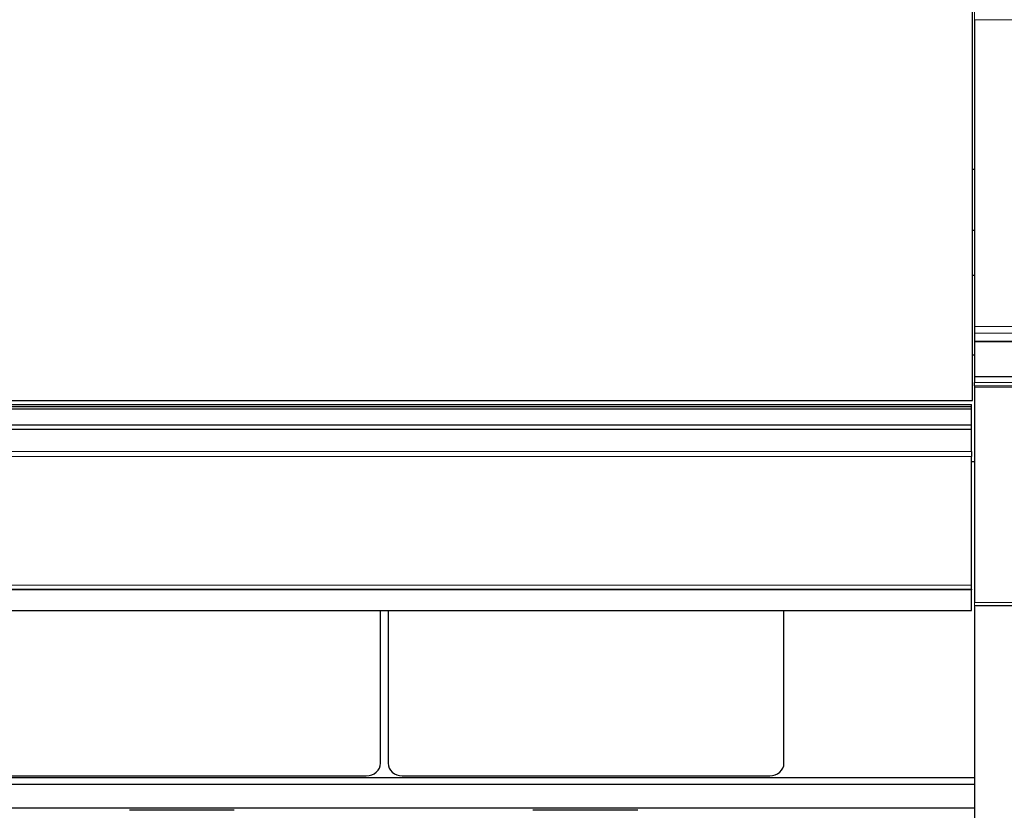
# Model space of a CAD drawing. Header units: inches. Extents: x 0 to 29700, y -16 to 21000.
# Tile 189 of 212: x 25123 to 26489, y 15373 to 16471. Entities that reach past the tile are written whole.
import ezdxf

# ---------------------------------------------------------------- set-up
doc = ezdxf.new("R2010")
doc.units = ezdxf.units.IN
doc.layers.add('254', color=7, linetype='Continuous', true_color=0xffffff)
doc.styles.add('latin_extended', font='simplex.shx')
doc.dimstyles.get("Standard").update_dxf_attribs({"dimtxt": 0.18, "dimasz": 0.18, "dimexe": 0.18, "dimexo": 0.0625, "dimgap": 0.09, "dimtad": 0, "dimtih": 1, "dimtoh": 1, "dimdec": 4, "dimzin": 0, "dimdsep": 46, "dimtxsty": 'Standard', "dimcen": 0.09, "dimadec": 0, "dimazin": 0, "dimtfac": 1, "dimtdec": 4, "dimtofl": 0, "dimtmove": 0, "dimatfit": 3, "dimfxl": 1, "dimtolj": 1, "dimtzin": 0, "dimarcsym": 0})

# ---------------------------------------------------------------- blocks, each defined once
blk = doc.blocks.new('_U5')
at = {"layer": '254', "color": 3, "linetype": 'Continuous', "lineweight": 13, "transparency": 16777216}
for p, q in [((28355.6, 16341.6), (28355.6, 12903.6)), ((17667.6, 15084.4), (17667.6, 12903.6)), ((17842.6, 12953.6), (28180.6, 12953.6))]:
    blk.add_line(p, q, dxfattribs=at)
at = {"layer": '254', "color": 3, "transparency": 16777216}
for points in [[(17842.6, 12982.8), (17842.6, 12924.4), (17667.6, 12953.6)], [(28180.6, 12924.4), (28180.6, 12982.8), (28355.6, 12953.6)]]:
    blk.add_solid(points, dxfattribs=at)
at = {"layer": 'Defpoints', "color": 0, "transparency": 16777216}
for p in [(28355.6, 16391.6), (17667.6, 15134.4), (28355.6, 12953.6)]:
    blk.add_point(p, dxfattribs=at)
at = {"layer": '254', "color": 2, "lineweight": 13, "transparency": 16777216, "insert": (22636.6, 13216.1), "char_height": 175, "attachment_point": 1, "style": 'latin_extended'}
blk.add_mtext('\\A1;10688', dxfattribs=at)
blk = doc.blocks.new('_U6')
at = {"layer": '254', "color": 3, "linetype": 'Continuous', "lineweight": 13, "transparency": 16777216}
for p, q in [((26447.6, 14846.6), (26447.6, 18248.8)), ((27004.5, 17748.8), (27004.5, 18248.8)), ((26622.6, 18198.8), (26829.5, 18198.8))]:
    blk.add_line(p, q, dxfattribs=at)
at = {"layer": '254', "color": 3, "transparency": 16777216}
for points in [[(26622.6, 18228), (26622.6, 18169.7), (26447.6, 18198.8)], [(26829.5, 18169.7), (26829.5, 18228), (27004.5, 18198.8)]]:
    blk.add_solid(points, dxfattribs=at)
at = {"layer": 'Defpoints', "color": 0, "transparency": 16777216}
for p in [(27004.5, 18198.8), (27004.5, 17698.8), (26447.6, 14796.6)]:
    blk.add_point(p, dxfattribs=at)
at = {"layer": '254', "color": 2, "lineweight": 13, "transparency": 16777216, "insert": (26501, 18461.3), "char_height": 175, "attachment_point": 1, "style": 'latin_extended'}
blk.add_mtext('\\A1;557', dxfattribs=at)

msp = doc.modelspace()

# ---------------------------------------------------------------- linework, layer by layer
at = {"layer": '254', "color": 2, "linetype": 'Continuous', "lineweight": 25}
for p, q in [((26445.075, 15942.284), (26445.075, 16504.14)), ((26447.575, 16470.767), (26447.575, 16044.864)), ((26445.075, 16263.256), (26447.575, 16263.256)), ((26445.075, 16178.681), (26447.575, 16178.681)), ((26445.032, 16116.364), (26447.575, 16116.364)), ((26447.575, 16044.864), (26447.575, 16035.63)), ((26447.575, 16035.63), (26447.575, 16024.388)), ((26447.575, 16024.388), (26447.575, 16023.463)), ((26447.575, 16023.463), (26447.575, 15975.411)), ((26445.032, 16005.487), (26447.575, 16005.487)), ((26447.575, 15975.411), (26447.575, 15967.346)), ((26447.575, 15975.411), (26808.075, 15975.411)), ((26447.575, 15962.456), (26447.575, 15967.346)), ((26447.575, 15960.496), (26447.575, 15661.606)), ((25067.575, 15936.752), (26443.575, 15936.752)), ((25067.575, 15933.674), (26443.575, 15933.674)), ((25070.075, 15942.284), (26445.075, 15942.284)), ((26443.575, 15933.675), (26443.575, 15936.752)), ((26443.575, 15930.463), (26443.575, 15933.674)), ((25067.575, 15930.463), (26443.575, 15930.463)), ((26443.575, 15908.247), (26443.575, 15930.463)), ((25067.575, 15908.247), (26443.575, 15908.247)), ((26443.575, 15902.476), (26443.575, 15908.247)), ((25067.575, 15902.476), (26443.575, 15902.476)), ((26443.575, 15871.417), (26443.575, 15902.476)), ((26443.575, 15871.417), (26443.575, 15864.424)), ((26443.554, 15857.728), (26447.575, 15857.728)), ((26443.575, 15685.7), (26443.575, 15864.424)), ((25067.575, 15680.317), (26443.575, 15680.317)), ((26443.575, 15680.317), (26443.575, 15685.7)), ((26443.575, 15680.317), (26443.575, 15679.254)), ((26443.575, 15650.588), (26443.575, 15679.254)), ((25067.575, 15650.588), (26443.575, 15650.588)), ((25623.313, 15438.685), (25623.313, 15650.583)), ((25633.837, 15650.583), (25633.837, 15438.685)), ((26183.313, 15438.685), (26183.313, 15650.583)), ((26447.575, 15657.804), (26808.075, 15657.804)), ((26447.575, 15655.794), (26447.575, 15348.961)), ((22805.606, 15418.666), (26447.575, 15418.666)), ((25093.575, 15421.178), (25603.575, 15421.178)), ((25653.575, 15421.178), (26163.575, 15421.178)), ((22805.606, 15409.531), (26447.575, 15409.531)), ((22805.606, 15376.62), (26447.575, 15376.62)), ((25420.238, 15373.35), (25274.913, 15373.35)), ((25980.238, 15373.35), (25834.913, 15373.35))]:
    msp.add_line(p, q, dxfattribs=at)
at = {"layer": '254', "color": 110, "linetype": 'Continuous', "lineweight": 13}
for p, q in [((26447.575, 16470.767), (26808.075, 16470.767)), ((26447.575, 16044.864), (26808.075, 16044.864)), ((26447.575, 16035.63), (26808.075, 16035.63)), ((26447.575, 16024.388), (26808.075, 16024.388)), ((26447.575, 16023.463), (26808.075, 16023.463)), ((26447.575, 15967.346), (26808.075, 15967.346)), ((26808.075, 15962.456), (26447.575, 15962.456)), ((26447.575, 15960.496), (26808.075, 15960.496)), ((25067.575, 15871.417), (26443.575, 15871.417)), ((25067.575, 15864.424), (26443.575, 15864.424)), ((25067.575, 15685.7), (26443.575, 15685.7)), ((25067.575, 15679.254), (26443.575, 15679.254)), ((26447.575, 15661.606), (26808.075, 15661.606))]:
    msp.add_line(p, q, dxfattribs=at)
at = {"layer": '254', "color": 2, "linetype": 'Continuous', "lineweight": 25}
for centre, start_param, end_param in [((25603.575, 15438.685), 4.71238875, 6.2831855), ((25653.575, 15438.685), 3.14159245, 4.7123892), ((26163.575, 15438.685), 4.71238875, 6.2831855)]:
    msp.add_ellipse(centre, major_axis=(19.738, 0), ratio=0.88701083, start_param=start_param, end_param=end_param, dxfattribs=at)
msp.add_open_spline([(26447.575, 15962.456), (26447.575, 15961.795), (26447.575, 15961.142), (26447.575, 15960.496)], degree=3, dxfattribs=at)

# ---------------------------------------------------------------- dimensions: what is measured, and where the dimension line sits
at = {"layer": '254', "color": 2, "linetype": 'Continuous', "lineweight": 13}
for base, p1, p2, picture, middle in [((27004.469, 18198.847), (26447.575, 14796.635), (27004.469, 17698.847), '_U6', (26726.022, 18198.847)), ((28355.555, 12953.612), (17667.575, 15134.402), (28355.555, 16391.612), '_U5', (23011.565, 12953.612))]:
    dim = msp.add_linear_dim(base=base, p1=p1, p2=p2, dimstyle='Standard', override={"dimscale": 50, "dimtxt": 3.5, "dimasz": 3.5, "dimexe": 1, "dimexo": 1, "dimgap": 1.75, "dimtad": 1, "dimtih": 1, "dimtoh": 0, "dimdec": 0, "dimlfac": 1, "dimzin": 8, "dimdsep": 46, "dimlunit": 2, "dimtxsty": 'latin_extended', "dimsah": 1, "dimse1": 0, "dimse2": 0, "dimsd1": 0, "dimsd2": 0, "dimclrd": 3, "dimclre": 3, "dimclrt": 2, "dimtol": 0, "dimtm": -0.1, "dimtfac": 0.714286, "dimtdec": 3, "dimtofl": 1, "dimtmove": 0, "dimtzin": 8, "dimlwd": 13, "dimlwe": 13}, dxfattribs=at)
    dim.commit()
    dim.dimension.update_dxf_attribs({"geometry": picture, "text_midpoint": middle, "dimtype": 160})

doc.saveas('drawing.dxf')
